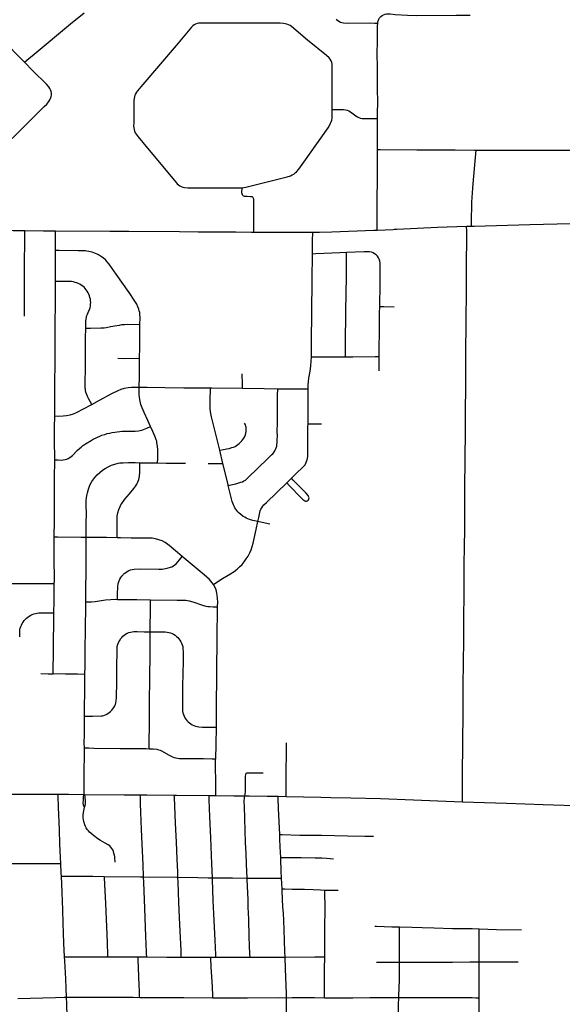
# Model space of a CAD drawing. Header units: feet. Extents: x 1677015 to 1902061, y 161166 to 378285.
# Tile 58 of 66: x 1795703 to 1800806, y 338786 to 348046. Entities that reach past the tile are written whole.
import ezdxf

# ---------------------------------------------------------------- set-up
doc = ezdxf.new("R2010")
doc.units = ezdxf.units.FT
doc.header["$MEASUREMENT"] = 0
doc.layers.add('326765_Road_Centerlines_O', color=7, linetype='Continuous')

msp = doc.modelspace()

# ---------------------------------------------------------------- linework, layer by layer
at = {"layer": '326765_Road_Centerlines_O'}
for p, q in [((1798314.3, 346047.7), (1798459.2, 346047.2)), ((1799906.7, 346102.8), (1799951.7, 346104.3)), ((1797614.6, 343870.8), (1797584.3, 343996.1)), ((1796833.3, 343879.6), (1797000.3, 343877.2)), ((1798132.6, 340742.8), (1798209.7, 340741.2)), ((1798209.7, 340741.2), (1798535.1, 340734.3)), ((1798535.1, 340734.3), (1798630.3, 340731.9)), ((1798170.9, 339871.4), (1798166.6, 339971.7)), ((1797500.3, 339230.8), (1797548.6, 339231))]:
    msp.add_line(p, q, dxfattribs=at)
for points in [[(1795748.2, 347645.9), (1795789.2, 347680), (1795839.8, 347722.1), (1796180.3, 348006.8), (1796308.3, 348109.9)], [(1799070.7, 348009.1), (1799072, 348020.7), (1799075.3, 348036.3), (1799080.4, 348051), (1799087.8, 348064.3), (1799098.2, 348075.7), (1799110.5, 348085.1), (1799124.2, 348092.3), (1799139, 348097.1), (1799154.3, 348099.7), (1799170.3, 348100.4), (1799186.4, 348099.8), (1799235.3, 348095.9), (1799349.8, 348088), (1799431.9, 348085.9), (1799808.6, 348087.7), (1799938.7, 348087.1)], [(1798641.6, 347200.3), (1798641.4, 347397.7), (1798641.2, 347562), (1798641.6, 347611.4), (1798640.3, 347627.8), (1798637.2, 347643.9), (1798631.6, 347659.3), (1798623.4, 347673.4), (1798612.9, 347685.9), (1798588.3, 347707.8), (1798410.6, 347853.9), (1798259, 347980.4), (1798245.7, 347990), (1798231.3, 347997.8), (1798216.3, 348003.7), (1798200.6, 348007.8), (1798184.4, 348010.1), (1798151.5, 348011.9), (1797937.8, 348012.7), (1797582.4, 348013.5), (1797402.5, 348013.2), (1797386.5, 348011.7), (1797371, 348008.7), (1797356.3, 348003.7), (1797342.7, 347996.4), (1797330.6, 347986.9), (1797319.4, 347975.7), (1797192.4, 347825.7), (1796842.8, 347413), (1796810.9, 347375.7), (1796801.2, 347362.8), (1796792.6, 347349.5), (1796785.9, 347335.3), (1796781.3, 347320.4), (1796778.3, 347305.1), (1796776.4, 347289.2), (1796775.3, 347240.3), (1796774.8, 347076.4), (1796774.6, 347043.7), (1796775.8, 347027.6), (1796778.2, 347012.1), (1796782.9, 346997.2), (1796789.5, 346983.2), (1796797.7, 346969.8), (1796817.3, 346944), (1796890.1, 346855.3), (1797173.3, 346515.4), (1797184.1, 346503.3), (1797195.5, 346492.3), (1797208.1, 346482.9), (1797221.7, 346475.7), (1797236.3, 346470.6), (1797251.6, 346467.5), (1797283.7, 346465.4), (1797480.4, 346464.2), (1797709.8, 346464.2), (1797734.1, 346464), (1797794.2, 346463.6)], [(1799070.7, 348009.1), (1799041.7, 348010), (1798993.2, 348011.5), (1798782.2, 348010.1), (1798749.7, 348011.7), (1798733.7, 348014.7), (1798718.6, 348019.9), (1798704.9, 348028.2), (1798693, 348038.9), (1798683.2, 348051.8)], [(1799068.4, 347115.4), (1799068.4, 347137.4), (1799069.5, 347186.4), (1799070.9, 347252), (1799069.7, 347415.8), (1799069.1, 347491.1), (1799068.4, 347579.6), (1799065.8, 347743.3), (1799067.3, 347825.1), (1799067, 347858), (1799067.9, 347874.3), (1799067.7, 347923.5), (1799068.4, 347988.7), (1799070.7, 348009.1)], [(1795748.2, 347645.9), (1795527.5, 347867.8)], [(1795631.2, 346929), (1795817, 347113.9), (1795934.4, 347228.1), (1795957, 347251.8), (1795977.9, 347277.1), (1795986.8, 347290.9), (1795993.7, 347305.7), (1795998.5, 347321.3), (1796001, 347337.5), (1796001, 347353.8), (1795998.4, 347369.9), (1795993.5, 347385.5), (1795986, 347400), (1795976.8, 347413.5), (1795955.3, 347438.3), (1795827.9, 347565.8), (1795748.2, 347645.9)], [(1797794.2, 346463.6), (1797812.4, 346466.2), (1797831.2, 346470), (1798220, 346568.6), (1798251.3, 346578.7), (1798266.1, 346585.6), (1798280.1, 346594.1), (1798293.1, 346604), (1798305.1, 346615.1), (1798326.7, 346639.9), (1798374.7, 346706.7), (1798602.7, 347028.6), (1798620.2, 347056.5), (1798627.6, 347071.1), (1798633.4, 347086.4), (1798637.6, 347102.2), (1798640.3, 347118.3), (1798641.7, 347134.7), (1798641.6, 347200.3)], [(1798641.6, 347200.3), (1798668.1, 347200.3), (1798733.1, 347200.3), (1798749.7, 347199.6), (1798766.4, 347197.7), (1798782.9, 347193.8), (1798798.7, 347187.9), (1798813.5, 347179.7), (1798840, 347159.6), (1798865.7, 347140.1), (1798879.2, 347131.7), (1798893.4, 347124.9), (1798908.3, 347120.1), (1798923.6, 347116.9), (1798939.5, 347115.4), (1799037.1, 347115.4), (1799068.4, 347115.4)], [(1799068.1, 346826), (1799068.2, 346891.7), (1799068.4, 347115.4)], [(1799064.4, 346067.9), (1799064.8, 346105.3), (1799066.5, 346269.2), (1799068, 346629.6), (1799068.1, 346826)], [(1799068.1, 346826), (1799094.7, 346825.7), (1799438.9, 346822.6), (1799799.5, 346821.9), (1799979.9, 346819.9), (1799997.5, 346819.7)], [(1799951.7, 346104.3), (1799952.4, 346133.8), (1799956.8, 346329.5), (1799963.3, 346459.8), (1799969.9, 346541.2), (1799994, 346784.5), (1799997.5, 346819.7)], [(1799997.5, 346819.7), (1800127.4, 346818.3), (1800422.4, 346819.9), (1800717.5, 346818.9), (1800947, 346818.2), (1801242.1, 346816.4), (1801488.1, 346815.4), (1801554.9, 346812.6)], [(1797903.7, 346048.7), (1797903.7, 346082.4), (1797903.5, 346309.8), (1797904.1, 346342.4), (1797903.6, 346358), (1797902.2, 346364.7), (1797899.4, 346370.9), (1797895, 346375.2), (1797889.2, 346378.6), (1797874.4, 346381.4), (1797842.1, 346382.2), (1797825.7, 346382.6), (1797816, 346384), (1797810.5, 346386), (1797806.2, 346388.9), (1797801.6, 346393.8), (1797798.1, 346398.7), (1797794.8, 346406.5), (1797793.5, 346416), (1797794.2, 346463.6)], [(1799951.7, 346104.3), (1799976.8, 346105), (1800501.5, 346119.8), (1801141, 346136.7), (1801469, 346141.7), (1801560.6, 346142.3)], [(1795411.3, 346065.9), (1795641.2, 346062.6), (1795752.3, 346062.4)], [(1795746.7, 345256.1), (1795747.4, 345436.8), (1795749.4, 345726.2), (1795748.7, 345793.5), (1795750.8, 345923.9), (1795751.9, 346021.9), (1795752.3, 346062.4)], [(1795752.3, 346062.4), (1795926.1, 346061.5), (1796040.9, 346061)], [(1796040.1, 345874.9), (1796040.8, 346006), (1796040.9, 346022.3), (1796040.9, 346061)], [(1796040.9, 346061), (1796550.1, 346058.5), (1796730.8, 346057.6), (1797207, 346052.6), (1797382.3, 346052.1), (1797392.3, 346052), (1797397.6, 346052)], [(1797397.6, 346052), (1797736.7, 346049.5), (1797884.1, 346048.9), (1797903.7, 346048.7)], [(1797903.7, 346048.7), (1798031.4, 346047.3), (1798293.5, 346047.4), (1798314.3, 346047.7)], [(1798456.8, 345842.1), (1798458.3, 345980.2), (1798459, 346031), (1798459.2, 346047.2)], [(1798459.2, 346047.2), (1798522.4, 346046.9), (1798638, 346049.4), (1799034.4, 346066.7), (1799064.4, 346067.9)], [(1799064.4, 346067.9), (1799216.1, 346073.9), (1799228.8, 346074.6), (1799245.4, 346075.3)], [(1799245.4, 346075.3), (1799250.6, 346075.6), (1799632.5, 346094.1), (1799906.7, 346102.8)], [(1799890, 343395.2), (1799890.4, 343440.2), (1799891, 343620.3), (1799893.4, 343931.1), (1799896.3, 344160.1), (1799897, 344323.8), (1799898.8, 344634.6), (1799899.4, 344798.2), (1799900.1, 344961.9), (1799901.7, 345141.8), (1799905.8, 345567.2), (1799905.8, 345730.9), (1799906.4, 345796.2), (1799908.2, 345943.5), (1799907.2, 346058), (1799906.7, 346102.8)], [(1796039, 345584.6), (1796039.2, 345614.2), (1796039.4, 345728.6), (1796040.1, 345874.9)], [(1796833.6, 345178.9), (1796835.5, 345242.2), (1796833.2, 345275.1), (1796831.5, 345290.9), (1796827.8, 345307.8), (1796823.6, 345323.9), (1796815.3, 345345.6), (1796803.5, 345369.2), (1796787.2, 345398.1), (1796732.4, 345479.7), (1796610, 345652.8), (1796543.3, 345745.4), (1796523, 345771.6), (1796511.5, 345783.7), (1796486.9, 345805.8), (1796473.7, 345815.9), (1796445.5, 345833.6), (1796430.7, 345841), (1796414.4, 345848.3), (1796400.2, 345854), (1796384.4, 345859.2), (1796368.1, 345863.7), (1796352.2, 345866.9), (1796333.8, 345870), (1796319.3, 345871.3), (1796253.8, 345872.9), (1796074.2, 345874.6), (1796040.1, 345874.9)], [(1798446.4, 344875.3), (1798448.4, 345033.3), (1798451.2, 345279.3), (1798450.6, 345328.5), (1798452, 345394.1), (1798453.3, 345492.4), (1798454.8, 345656.5), (1798456.3, 345787.7), (1798456.8, 345842.1)], [(1798776.7, 345857), (1798715.4, 345854.6), (1798486.7, 345843.6), (1798456.8, 345842.1)], [(1798766.5, 344876.2), (1798767.2, 344913.1), (1798768.7, 344994.8), (1798771.5, 345305.4), (1798775.4, 345632.3), (1798776.7, 345795.8), (1798776.7, 345828.5), (1798776.7, 345857)], [(1799089.3, 345348.5), (1799092.7, 345562.5), (1799093.1, 345628.2), (1799094.1, 345742.7), (1799092.7, 345759.5), (1799089.7, 345776.1), (1799084.5, 345792.3), (1799076.8, 345807.7), (1799066.7, 345821.6), (1799054.9, 345833.7), (1799041.5, 345844.4), (1799026.7, 345852.6), (1799010.9, 345859.1), (1798994.1, 345862.9), (1798977.2, 345864.1), (1798944.3, 345863.4), (1798776.7, 345857)], [(1796032.1, 344319.7), (1796034.3, 344452.7), (1796034.6, 344599.8), (1796036, 344845), (1796037.1, 344975.8), (1796036.2, 345106.7), (1796037.7, 345237.8), (1796039.5, 345319.6), (1796038, 345450.6), (1796039, 345584.6)], [(1796323.7, 345145.5), (1796324.1, 345197), (1796325, 345214), (1796327.1, 345229.6), (1796330, 345245.7), (1796332.6, 345254.8), (1796335.2, 345263.1), (1796339.9, 345275), (1796347.6, 345291.5), (1796360.6, 345321.7), (1796365.3, 345337.4), (1796368.3, 345353.4), (1796370, 345369.6), (1796370.5, 345385.9), (1796369.8, 345402.1), (1796367.8, 345417.5), (1796363.9, 345433.2), (1796358.9, 345448.4), (1796353.1, 345463.4), (1796346.1, 345478.1), (1796337.9, 345492.2), (1796329, 345505.6), (1796319.2, 345518.2), (1796308.3, 345529.6), (1796295.7, 345540), (1796282.4, 345549.2), (1796268.6, 345557.4), (1796253.9, 345564.6), (1796238.7, 345570.4), (1796223.1, 345575.4), (1796207.3, 345579.6), (1796191.3, 345582.6), (1796175.1, 345583.9), (1796076.7, 345584.4), (1796039, 345584.6)], [(1799084.8, 344877.9), (1799087.9, 345186.5), (1799088.2, 345284.6), (1799089.3, 345348.5)], [(1799089.3, 345348.5), (1799127.8, 345347.9), (1799225.9, 345346.1)], [(1796381.2, 344427.4), (1796366.5, 344454.2), (1796350.7, 344482.9), (1796344.3, 344497), (1796337.3, 344512.9), (1796331.6, 344527.1), (1796326.1, 344543.8), (1796321.9, 344559.3), (1796320.2, 344569.8), (1796318.9, 344580.8), (1796318.4, 344592.1), (1796318.8, 344657.8), (1796320.4, 344739.6), (1796321, 344821.5), (1796321.9, 344936.2), (1796322.1, 345001.8), (1796323.2, 345025.8), (1796322.9, 345049.8), (1796323.7, 345145.5)], [(1796323.7, 345145.5), (1796351, 345145.4), (1796367.2, 345145.5), (1796464.8, 345146.4), (1796497.3, 345149), (1796516.9, 345151.5), (1796545.6, 345156.2), (1796593.3, 345166), (1796641, 345174.4), (1796662.6, 345177.7), (1796688.8, 345180.2), (1796720.9, 345181.7), (1796833.6, 345178.9)], [(1796830.8, 344861), (1796832.4, 344966), (1796833.7, 345113.3), (1796833.6, 345178.9)], [(1796626.4, 344862.4), (1796677.9, 344861), (1796798.3, 344861.1), (1796830.8, 344861)], [(1796827.5, 344589.1), (1796830.2, 344687.6), (1796830.4, 344835), (1796830.8, 344861)], [(1798417.3, 344573.1), (1798417.4, 344609.3), (1798419.1, 344642.1), (1798422.7, 344674.6), (1798433.9, 344739.2), (1798441, 344787.8), (1798445.5, 344836.6), (1798446.4, 344869.4), (1798446.4, 344875.3)], [(1798446.4, 344875.3), (1798477.8, 344875.4), (1798766.5, 344876.2)], [(1798766.5, 344876.2), (1798835.5, 344876.4), (1799046.8, 344877.7), (1799084.8, 344877.9)], [(1799083.7, 344744.9), (1799084.5, 344843.1), (1799084.8, 344877.9)], [(1797797.5, 344579.6), (1797797.1, 344616.4), (1797796.1, 344715.8)], [(1796381.2, 344427.4), (1796454.4, 344467.6), (1796569.7, 344530.3), (1796628.2, 344559.9), (1796658.5, 344572.4), (1796690, 344581.4), (1796722.4, 344587.1), (1796755, 344589.5), (1796827.5, 344589.1)], [(1796933, 344220.5), (1796906.6, 344277.1), (1796873, 344351.6), (1796853.6, 344396.5), (1796842.8, 344427.3), (1796834.7, 344458.9), (1796829.6, 344491.3), (1796827.2, 344523.9), (1796826.9, 344573.1), (1796827.5, 344589.1)], [(1796827.5, 344589.1), (1796902.6, 344588.7), (1797066.7, 344586.3), (1797247.1, 344584.8), (1797496.2, 344582.9)], [(1797584.3, 343996.1), (1797565.8, 344072.2), (1797508.1, 344309.7), (1797498.7, 344358.6), (1797494.8, 344390.2), (1797495.1, 344423), (1797495.8, 344488.6), (1797496.1, 344554.4), (1797496.2, 344582.9)], [(1797496.2, 344582.9), (1797509.6, 344582.8), (1797797.5, 344579.6)], [(1797664.7, 343664.1), (1797703.5, 343673.4), (1797734.6, 343682.2), (1797781.7, 343695.3), (1797797.1, 343700.8), (1797811.7, 343708), (1797825.2, 343716.8), (1797850, 343737.6), (1797943.2, 343828), (1798036.5, 343918.6), (1798071.4, 343952.8), (1798082.6, 343964.5), (1798092.9, 343976.9), (1798101.9, 343990.5), (1798109.4, 344004.5), (1798115.6, 344019), (1798120, 344034.2), (1798122.7, 344050.2), (1798123.8, 344066.2), (1798124.7, 344081.3), (1798125.4, 344097), (1798126.4, 344128.9), (1798126, 344177.6), (1798126.1, 344251.6), (1798126.9, 344297.6), (1798127.6, 344360.8), (1798129, 344525.2), (1798129.9, 344557.8), (1798130.3, 344575.8)], [(1797797.5, 344579.6), (1798001.7, 344577.2), (1798130.3, 344575.8)], [(1798130.3, 344575.8), (1798313.3, 344573.7), (1798378.9, 344573.3), (1798417.3, 344573.1)], [(1798414.5, 344244.7), (1798417, 344478.1), (1798417.3, 344573.1)], [(1796032.1, 344319.7), (1796066.5, 344318.7), (1796111.7, 344319.7), (1796144.4, 344322.7), (1796176.5, 344328.8), (1796207.8, 344338.4), (1796237.8, 344351.3), (1796310.6, 344388.8), (1796368.1, 344420.3), (1796381.2, 344427.4)], [(1796032.3, 343906.3), (1796029.8, 344093.9), (1796030.5, 344223.8), (1796031.9, 344305.6), (1796032.1, 344319.7)], [(1796032.3, 343906.3), (1796064.4, 343905.1), (1796097.1, 343903.9), (1796113.2, 343905.2), (1796129.2, 343908.5), (1796144.8, 343913.1), (1796159.8, 343919.6), (1796173.8, 343927.8), (1796186.8, 343937.7), (1796198.8, 343948.7), (1796244.6, 343994.8), (1796268.4, 344016.9), (1796280.5, 344027.1), (1796293.9, 344037.3), (1796320.5, 344056.3), (1796375.5, 344089.6), (1796395.4, 344101.2), (1796414.7, 344111.5), (1796434.2, 344120.6), (1796456.6, 344130.2), (1796476.8, 344138.2), (1796502.4, 344146.3), (1796525.9, 344152.9), (1796549.3, 344158.9), (1796571.1, 344163.6), (1796596.4, 344168.2), (1796618.5, 344171.4), (1796644.4, 344174.1), (1796665.8, 344175.3), (1796692.8, 344176.7), (1796757.1, 344175.7), (1796789.1, 344176), (1796821.3, 344179.2), (1796837.3, 344182.3), (1796853.1, 344186.4), (1796868.6, 344191.7), (1796898.4, 344205), (1796933, 344220.5)], [(1797000.3, 343877.2), (1797000.7, 343919.7), (1797000.9, 343952.5), (1797001.8, 343985.1), (1797001.7, 344001.5), (1796999.1, 344034.1), (1796993.6, 344066.4), (1796991.2, 344081.2), (1796986.7, 344096), (1796980.9, 344112.8), (1796974.8, 344128.9), (1796954.4, 344173), (1796933, 344220.5)], [(1797584.3, 343996.1), (1797618.3, 344002.8), (1797650.7, 344009.3), (1797673.5, 344014.7), (1797698.7, 344021.6), (1797714.3, 344026.8), (1797729.2, 344033.4), (1797743.2, 344041.6), (1797755.7, 344050.6), (1797768.3, 344061.7), (1797779.7, 344072.5), (1797791.7, 344085.6), (1797802.2, 344098.3), (1797811.4, 344111.8), (1797819.5, 344125.9), (1797826.1, 344140.7), (1797830.4, 344156.6), (1797832.9, 344172.9), (1797833.9, 344189.3), (1797833.5, 344205.9), (1797832.5, 344214.2), (1797829.6, 344224.6), (1797825.3, 344235.3), (1797817.3, 344252.2)], [(1798258.7, 343733.4), (1798317.2, 343791.1), (1798353, 343824.8), (1798376.6, 343847.5), (1798386.5, 343860.6), (1798394.5, 343874.9), (1798400.8, 343890), (1798405.5, 343905.6), (1798409.1, 343921.3), (1798411.9, 343937.4), (1798413.2, 343953.7), (1798414.1, 343969.2), (1798413.6, 344002), (1798414.3, 344051.8), (1798413.5, 344117.4), (1798414.2, 344215.8), (1798414.5, 344244.7)], [(1798414.5, 344244.7), (1798446.4, 344244.5), (1798540.1, 344243.7)], [(1796027.9, 343179.2), (1796028.6, 343337.7), (1796029.8, 343418.5), (1796030.5, 343466.6), (1796030.5, 343579.4), (1796030.2, 343656.4), (1796031.3, 343736.8), (1796032.4, 343899.5), (1796032.3, 343906.3)], [(1796327.4, 343177), (1796328.7, 343307.5), (1796329.6, 343406), (1796328.1, 343471.7), (1796329, 343520.7), (1796331.8, 343552.8), (1796337.6, 343582.3), (1796341.1, 343597.6), (1796348.6, 343629.3), (1796359.3, 343659.7), (1796366, 343674.3), (1796382.2, 343702.1), (1796399.9, 343729.3), (1796409.6, 343742), (1796431.6, 343765.7), (1796455.6, 343787.7), (1796480.9, 343807.9), (1796507.9, 343826), (1796536.2, 343841.9), (1796565.8, 343855.2), (1796596.4, 343866.3), (1796627.6, 343874.4), (1796643.5, 343876.9), (1796675.9, 343879.8), (1796724.9, 343880.9), (1796789.3, 343880.2), (1796833.3, 343879.6)], [(1796619.2, 343173.4), (1796618.8, 343212.5), (1796618.7, 343228.7), (1796618.9, 343293.9), (1796618.4, 343359.2), (1796619.2, 343375.5), (1796621.4, 343391.6), (1796624.9, 343407.4), (1796634.4, 343438.5), (1796646.7, 343468.7), (1796654.4, 343483.1), (1796663.3, 343496.7), (1796693.2, 343535.6), (1796735.2, 343585.7), (1796777.1, 343635.7), (1796795.5, 343662.6), (1796803.5, 343676.8), (1796810.6, 343691.5), (1796816.7, 343706.6), (1796821.8, 343722.2), (1796825.8, 343738), (1796828.6, 343754.1), (1796831.6, 343786.6), (1796832.5, 343819.2), (1796832.7, 343835.6), (1796833.3, 343879.6)], [(1797000.3, 343877.2), (1797081.4, 343876.1), (1797262.3, 343875)], [(1797476.9, 343872.1), (1797544.5, 343871.9), (1797578, 343871.4), (1797614.6, 343870.8)], [(1797664.7, 343664.1), (1797662.2, 343674.6), (1797614.6, 343870.8)], [(1798213.9, 343689.6), (1798247.2, 343722.1), (1798258.7, 343733.4)], [(1798213.9, 343689.6), (1798241.6, 343661.3), (1798346.2, 343553.9), (1798369.4, 343530), (1798375, 343525.8), (1798383.4, 343521.1), (1798392, 343519.3), (1798399.7, 343519.1), (1798407.7, 343521.5), (1798414.7, 343525.9), (1798419.7, 343531.6), (1798423.4, 343539.8), (1798424.6, 343547.7), (1798423.6, 343556.3), (1798420.6, 343563.1), (1798416, 343570.8), (1798393.4, 343595.5), (1798298.7, 343689.3), (1798276.4, 343713.9), (1798258.7, 343733.4)], [(1797942.6, 343326.3), (1797895.1, 343336.7), (1797863.7, 343345.8), (1797833.4, 343358.2), (1797819, 343365.9), (1797805.1, 343374.6), (1797778.9, 343394.1), (1797766.7, 343405.1), (1797755.3, 343416.8), (1797744.9, 343429.2), (1797735.4, 343442.2), (1797726.9, 343455.7), (1797719.2, 343470.2), (1797712.4, 343483.9), (1797706.7, 343500.4), (1797701.9, 343515.8), (1797685, 343579), (1797664.7, 343664.1)], [(1797942.6, 343326.3), (1797950.9, 343363.1), (1797961.3, 343411), (1797965.9, 343426.8), (1797971.9, 343442), (1797979.7, 343456.4), (1797989.3, 343469.7), (1798000.3, 343481.9), (1798023.9, 343504.6), (1798213.9, 343689.6)], [(1799867.1, 340690.9), (1799866.3, 340797.7), (1799867, 340961.9), (1799870.7, 341224.6), (1799873.1, 341552.9), (1799875, 341782.9), (1799879.3, 342209.7), (1799881, 342423.2), (1799882.4, 342636.6), (1799884.2, 342915.8), (1799887, 343096.3), (1799889.3, 343244.1), (1799890, 343395.2)], [(1797526.1, 342732.7), (1797594.4, 342781.9), (1797679.5, 342831.5), (1797721.2, 342857.6), (1797747.2, 342877), (1797771.3, 342899.1), (1797793.9, 342922.8), (1797814.9, 342947.9), (1797834.2, 342974.2), (1797851.1, 343001.7), (1797866.1, 343030.7), (1797879.2, 343060.7), (1797889.7, 343091.5), (1797897.8, 343123.1), (1797925.5, 343251.2), (1797942.6, 343326.3)], [(1798055.3, 343301), (1798039.4, 343305), (1797942.6, 343326.3)], [(1796028.5, 342743.2), (1796028.8, 342766.2), (1796028.9, 342847.7), (1796027.6, 342913), (1796026.7, 342994.6), (1796027.7, 343125.3), (1796027.9, 343179.2)], [(1796327.4, 343177), (1796282.2, 343177.5), (1796061.4, 343178.9), (1796027.9, 343179.2)], [(1796324.4, 342570.6), (1796325.1, 342633.7), (1796326, 342712.6), (1796327.4, 342835.6), (1796327.4, 342926.2), (1796327.4, 342988.7), (1796327.4, 343049.3), (1796327.5, 343078.1), (1796327.4, 343177)], [(1796619.2, 343173.4), (1796520.4, 343175.3), (1796387.5, 343176.1), (1796327.4, 343177)], [(1797232.4, 342997.3), (1797185.5, 343036.7), (1797109.8, 343100), (1797083.7, 343119.6), (1797070.2, 343128.4), (1797041.7, 343143.8), (1797011.7, 343155.8), (1796980.4, 343164.3), (1796964.5, 343167.1), (1796948.5, 343168.8), (1796850, 343170), (1796751.1, 343171.3), (1796652.1, 343172.8), (1796619.2, 343173.4)], [(1796622.4, 342594.6), (1796623.7, 342636.6), (1796626.4, 342719.6), (1796628.3, 342736.5), (1796632, 342753.3), (1796637.4, 342769.4), (1796644.4, 342785.1), (1796653.2, 342799.6), (1796663.1, 342813.4), (1796674.5, 342826.2), (1796678.4, 342829.9), (1796686.8, 342837.8), (1796699.9, 342848.6), (1796714.3, 342857.9), (1796729.9, 342865.3), (1796745.4, 342871.4), (1796762, 342876.3), (1796779.1, 342878.5), (1796829, 342880.7), (1797010.5, 342877.9), (1797043.2, 342879.1), (1797075.2, 342883.2), (1797090.7, 342886.8), (1797120.8, 342896.1), (1797134.8, 342901.9), (1797148.4, 342909.5), (1797161.8, 342918.8), (1797173.6, 342929.3), (1797206.1, 342966.8), (1797232.4, 342997.3)], [(1797526.1, 342732.7), (1797486.6, 342780.6), (1797437.8, 342824.5), (1797232.4, 342997.3)], [(1795278, 342744.9), (1795333, 342745.2), (1795412.5, 342745.1), (1795520, 342743.3), (1795666.8, 342743.6), (1795830.6, 342743.9), (1795912.5, 342744), (1795977.9, 342743.5), (1796028.5, 342743.2)], [(1796024.4, 342468), (1796024.8, 342488.2), (1796026.5, 342553.5), (1796027.8, 342684.5), (1796028.5, 342743.2)], [(1797563.7, 342522.9), (1797564.9, 342570.1), (1797564.2, 342602.8), (1797560.9, 342635.3), (1797558, 342651.4), (1797549.3, 342683), (1797537.3, 342713.4), (1797526.1, 342732.7)], [(1796324.4, 342570.6), (1796361.7, 342570.8), (1796378.6, 342570.9), (1796411.8, 342573.5), (1796509.7, 342588.7), (1796558.5, 342593.6), (1796607.6, 342594.8), (1796622.4, 342594.6)], [(1796622.4, 342594.6), (1796805.2, 342592.2), (1796932.6, 342590.9)], [(1796315.2, 341889.1), (1796317.1, 341964.9), (1796317.9, 342029.5), (1796318.7, 342093.7), (1796319.6, 342174.5), (1796321.3, 342260.4), (1796322.2, 342309), (1796322.2, 342370.6), (1796323.4, 342480), (1796324.1, 342539), (1796324.4, 342570.6)], [(1796930.6, 342289.9), (1796930.4, 342344.4), (1796932.2, 342475.6), (1796932.5, 342557.5), (1796932.6, 342590.9)], [(1796932.6, 342590.9), (1797184.5, 342588.2), (1797266.5, 342585.5), (1797298.3, 342580.9), (1797329.7, 342572.7), (1797423.2, 342540.3), (1797455.1, 342530.9), (1797471.5, 342527.6), (1797488.3, 342525.8), (1797521.9, 342524.5), (1797563.7, 342522.9)], [(1797552.9, 341393.8), (1797553.5, 341474.1), (1797557, 341997.9), (1797559, 342145), (1797560.5, 342259.2), (1797562.8, 342488.3), (1797563.7, 342522.9)], [(1795704.3, 342242.2), (1795702.8, 342274.4), (1795705.2, 342306.7), (1795708.4, 342322.5), (1795713.2, 342337.9), (1795719.1, 342353), (1795726.3, 342367.5), (1795734.7, 342381.2), (1795744.3, 342394.2), (1795755, 342406.4), (1795766.7, 342417.5), (1795779.1, 342427.9), (1795792.4, 342437.1), (1795806.5, 342445), (1795821.1, 342451.9), (1795836.3, 342457.3), (1795852, 342461.2), (1795883.9, 342466.6), (1795916.1, 342468.4), (1795980.3, 342468.2), (1796024.4, 342468)], [(1796016.5, 341894.5), (1796019.6, 342127.8), (1796023.8, 342439.1), (1796024.4, 342468)], [(1796312.3, 341496.9), (1796354.3, 341495.7), (1796387.1, 341494.8), (1796469.3, 341497.8), (1796485.5, 341500.3), (1796501.1, 341505.4), (1796516, 341512.4), (1796530.3, 341520.5), (1796543.8, 341529.8), (1796556.4, 341540.4), (1796568.3, 341551.8), (1796579.1, 341564.1), (1796588.5, 341577.6), (1796596.4, 341592), (1796603.1, 341607), (1796608, 341622.6), (1796611.3, 341638.8), (1796614.6, 341671.7), (1796616.7, 341819.7), (1796617.9, 341967.6), (1796616.9, 341984.1), (1796617.2, 342000.6), (1796616.1, 342017.1), (1796618.2, 342050.1), (1796618.8, 342131.1), (1796619.9, 342147.3), (1796623.4, 342163.4), (1796628.5, 342179.1), (1796635.1, 342194.1), (1796643.1, 342208.4), (1796652.3, 342222), (1796662.5, 342234.9), (1796673.5, 342247.1), (1796685.7, 342258), (1796699, 342267.5), (1796713.2, 342275.7), (1796728.2, 342282.5), (1796743.8, 342287.4), (1796759.9, 342290.3), (1796776.3, 342291.7), (1796809.2, 342292.2), (1796874.8, 342290), (1796930.6, 342289.9)], [(1796919.9, 341189.7), (1796920.4, 341237.6), (1796921.1, 341303.1), (1796922.6, 341368.5), (1796923.1, 341434.2), (1796923.7, 341595.4), (1796924.2, 341643.9), (1796925, 341691.9), (1796926.4, 341789.2), (1796927, 341886.7), (1796927.1, 341918.7), (1796929, 342016.6), (1796931.2, 342147.7), (1796930.6, 342289.9)], [(1796930.6, 342289.9), (1797039.1, 342289.7), (1797072.2, 342287.9), (1797088.7, 342285.8), (1797104.9, 342282.7), (1797120.8, 342278.5), (1797136.1, 342273.2), (1797150.7, 342266), (1797164.5, 342256.9), (1797177.2, 342246.5), (1797189.2, 342235.2), (1797200.2, 342223.1), (1797210.1, 342210), (1797218.7, 342195.9), (1797225.9, 342181.1), (1797231.8, 342165.9), (1797236.1, 342150.1), (1797238.3, 342133.8), (1797239.5, 342100.9), (1797239.3, 342051.6), (1797239.3, 342018.9), (1797239.3, 342003), (1797238, 341904.4), (1797234.6, 341773), (1797234, 341707.3), (1797232.8, 341576.3), (1797233.2, 341559.9), (1797234.8, 341543.5), (1797238, 341527.4), (1797242.8, 341511.7), (1797248.9, 341496.5), (1797256.3, 341481.9), (1797265.4, 341468.1), (1797275.6, 341455.2), (1797286.8, 341443.3), (1797299.1, 341432.3), (1797312.2, 341422.4), (1797326.3, 341413.9), (1797341.2, 341406.9), (1797356.7, 341401.5), (1797372.7, 341397.5), (1797388.9, 341395.2), (1797421.8, 341393.4), (1797503.9, 341392.7), (1797520.4, 341393.1), (1797552.9, 341393.8)], [(1795900.3, 341895.8), (1795970.8, 341894.9), (1796016.5, 341894.5)], [(1796142.3, 341891.8), (1796133.9, 341891.8), (1796016.5, 341894.5)], [(1796315.2, 341889.1), (1796245.9, 341891.3), (1796142.3, 341891.8)], [(1796315.1, 341782.9), (1796315.2, 341797.3), (1796315.2, 341889.1)], [(1796312.3, 341496.9), (1796312.7, 341520.5), (1796315.1, 341782.9)], [(1796310.9, 341198.9), (1796310.7, 341243.7), (1796311.1, 341324.9), (1796310.9, 341406.5), (1796312.3, 341496.9)], [(1797546.2, 341094.8), (1797551.7, 341229.7), (1797552.9, 341393.8)], [(1798209.7, 340741.2), (1798209.5, 340773.7), (1798208.8, 340854.7), (1798209.5, 340919.3), (1798210.1, 340967.8), (1798211.7, 341161.9), (1798212.1, 341226.7), (1798212, 341244.3)], [(1796309.9, 340758.9), (1796310, 340785.6), (1796310.5, 340953.1), (1796311.1, 341152.8), (1796310.9, 341198.9)], [(1796310.9, 341198.9), (1796351.9, 341197.8), (1796401.1, 341196.3), (1796647.2, 341192.6), (1796893.4, 341190.5), (1796919.9, 341189.7)], [(1796919.9, 341189.7), (1796959, 341188.5), (1796991.6, 341184.6), (1797007.6, 341180.9), (1797023, 341175.4), (1797037.9, 341168.6), (1797109.6, 341128.6), (1797139.1, 341114.1), (1797154.4, 341108.3), (1797170.2, 341104), (1797186.3, 341101.2), (1797202.7, 341099.5), (1797251.9, 341097), (1797350.4, 341096.9), (1797432.4, 341096.6), (1797514.3, 341095.3), (1797546.2, 341094.8)], [(1797546.2, 340749.8), (1797546.2, 340778.3), (1797546.2, 340885), (1797545.3, 341017), (1797545.7, 341082.5), (1797546.2, 341094.8)], [(1797820.6, 340746.5), (1797823.2, 340758.7), (1797824.7, 340768.6), (1797825.5, 340780.8), (1797826.3, 340832.2), (1797828, 340932.5), (1797828.7, 340942.9), (1797829.6, 340950.6), (1797830.3, 340954.4), (1797832, 340958.3), (1797834.9, 340962.2), (1797842.4, 340963.7), (1797850.1, 340963.8), (1797992.4, 340961.9)], [(1795609.2, 340762.5), (1795785.7, 340762.9), (1796062.6, 340761.8)], [(1796089.4, 340109.2), (1796086.6, 340166.2), (1796081.3, 340296.7), (1796076.2, 340426.6), (1796068.2, 340639.5), (1796063.7, 340739.1), (1796062.6, 340761.8)], [(1796062.6, 340761.8), (1796162.4, 340761.4), (1796309.9, 340758.9)], [(1796312.1, 340639), (1796309.6, 340643), (1796306.6, 340648.4), (1796304.6, 340652.8), (1796303.2, 340657.1), (1796302.3, 340661.1), (1796301.8, 340665.5), (1796301, 340671.1), (1796300.6, 340676.3), (1796300.5, 340682.9), (1796301.4, 340702.2), (1796302.4, 340726.4), (1796304.3, 340742.7), (1796306.4, 340751.5), (1796309.9, 340758.9)], [(1796312.1, 340639), (1796315.4, 340646.5), (1796317.8, 340653.2), (1796319.7, 340661.3), (1796320.4, 340668.4), (1796321, 340675.2), (1796321.4, 340682.9), (1796321.9, 340698.8), (1796319.9, 340727.1), (1796317.5, 340741.3), (1796314.5, 340750.5), (1796309.9, 340758.9)], [(1796309.9, 340758.9), (1796686.4, 340756.8), (1796836.8, 340756.6)], [(1796836.8, 340756.6), (1796899.3, 340756.6), (1797156.6, 340753.9)], [(1796867.9, 339984.4), (1796863, 340098.2), (1796853.8, 340295), (1796847.8, 340430.8), (1796845.5, 340512.3), (1796842.4, 340593.6), (1796839.2, 340670.1), (1796837.5, 340732.1), (1796836.8, 340756.6)], [(1797190.8, 339981.4), (1797189.1, 340030.9), (1797184.4, 340152.7), (1797177.5, 340312), (1797169.6, 340490.4), (1797157.8, 340731.2), (1797156.6, 340753.9)], [(1797156.6, 340753.9), (1797177.8, 340753.7), (1797483.4, 340750.8)], [(1797483.4, 340750.8), (1797489, 340750.8), (1797546.2, 340749.8)], [(1797515.1, 339976.8), (1797508.6, 340107.4), (1797499.2, 340353.2), (1797489.9, 340549.7), (1797484.6, 340713.7), (1797483.4, 340750.8)], [(1797546.2, 340749.8), (1797718.2, 340746.7), (1797766, 340746.5), (1797820.6, 340746.5)], [(1797841.5, 339973.6), (1797835.3, 340105.4), (1797832, 340206.9), (1797827.7, 340305.1), (1797823.2, 340424.7), (1797819.8, 340529.8), (1797815.7, 340649.2), (1797814, 340686.1), (1797814.9, 340706.1), (1797816, 340718.3), (1797817.4, 340729), (1797820.6, 340746.5)], [(1797820.6, 340746.5), (1797860.2, 340745.9), (1798029.4, 340745), (1798132.6, 340742.8)], [(1798148.3, 340382.9), (1798145.9, 340442), (1798137.6, 340627.6), (1798133.4, 340724), (1798132.6, 340742.8)], [(1798630.3, 340731.9), (1798817.5, 340727.1), (1799096.2, 340720.5), (1799407.5, 340709.5), (1799636.9, 340700.1), (1799867.1, 340690.9)], [(1799867.1, 340690.9), (1800281.5, 340677.4), (1800625.8, 340665.3), (1801019.5, 340652.6), (1801183.4, 340646.8), (1801691.9, 340633.1), (1801905.1, 340627.3), (1802167.6, 340621.7), (1802430.1, 340616), (1802531.5, 340613.3)], [(1796599.2, 340123.5), (1796599.2, 340138.3), (1796598.7, 340150.2), (1796596.2, 340174.2), (1796593.4, 340190.4), (1796589.4, 340206.5), (1796584.5, 340222.2), (1796578.3, 340237.5), (1796570.6, 340252), (1796561.1, 340265.4), (1796549.4, 340276.9), (1796535.9, 340286.2), (1796507.2, 340301.6), (1796463.8, 340325.3), (1796436.3, 340343.5), (1796397, 340373.6), (1796372, 340395.2), (1796360.1, 340406.6), (1796349, 340418.7), (1796338.6, 340431.5), (1796329, 340444.9), (1796321.1, 340459.4), (1796315.1, 340474.7), (1796305.8, 340506.3), (1796302.3, 340522.5), (1796300.3, 340538.8), (1796299.8, 340555.3), (1796300.4, 340571.8), (1796304.5, 340604.5), (1796312.1, 340639)], [(1798148.3, 340382.9), (1798172, 340382.3), (1798336.4, 340378.4), (1798486, 340376.4), (1798542, 340376.4)], [(1798157.7, 340166), (1798154.1, 340265.7), (1798150, 340343.5), (1798148.3, 340382.9)], [(1798542, 340376.4), (1798785.8, 340370.3), (1798949.3, 340368.4), (1799031.1, 340367.3)], [(1795631.1, 340110.7), (1795800, 340110.5), (1795936.6, 340110.9), (1796002.1, 340110.5), (1796060.1, 340109.6), (1796089.4, 340109.2)], [(1796095, 339990.9), (1796093.9, 340018.3), (1796089.4, 340109.2)], [(1798157.7, 340166), (1798189.4, 340166.1), (1798253.5, 340166.3), (1798351, 340165.5), (1798481.1, 340165.2), (1798545.9, 340164.1)], [(1798166.6, 339971.7), (1798163.5, 340042.7), (1798158.3, 340150.6), (1798157.7, 340166)], [(1798545.9, 340164.1), (1798587.2, 340161.9), (1798622.6, 340157.8), (1798654, 340152.9)], [(1796095, 339990.9), (1796121.7, 339990.8), (1796249.1, 339990.2), (1796389.7, 339989.9), (1796498.4, 339988.7)], [(1796124.7, 339231.3), (1796119.2, 339362), (1796112.2, 339548.2), (1796107.4, 339673.8), (1796101.2, 339838.4), (1796095, 339990.9)], [(1796531.8, 339233), (1796531.6, 339248.3), (1796529.8, 339368), (1796511.8, 339735.4), (1796507.6, 339854.2), (1796499.3, 339976.3), (1796498.4, 339988.7)], [(1796498.4, 339988.7), (1796838.2, 339984.7), (1796867.9, 339984.4)], [(1796898.6, 339233.6), (1796896.8, 339261.9), (1796895.7, 339278.2), (1796888.9, 339425.8), (1796878.9, 339688.2), (1796870, 339934.3), (1796867.9, 339984.4)], [(1796867.9, 339984.4), (1797181.9, 339981.6), (1797190.8, 339981.4)], [(1797222.1, 339230.1), (1797221.1, 339259.7), (1797220, 339292.5), (1797212.9, 339473.1), (1797206.3, 339604.2), (1797200.8, 339747.2), (1797193.9, 339933.2), (1797190.8, 339981.4)], [(1797190.8, 339981.4), (1797377.8, 339978.5), (1797475.2, 339977.3), (1797515.1, 339976.8)], [(1797548.6, 339231), (1797547.7, 339250.5), (1797541.7, 339389.1), (1797529.6, 339637.9), (1797523.9, 339763.5), (1797515.9, 339960), (1797515.1, 339976.8)], [(1797515.1, 339976.8), (1797703.9, 339974.5), (1797841.5, 339973.6)], [(1797841.5, 339973.6), (1797916.5, 339973.1), (1798008.4, 339973.3), (1798134.6, 339971.7), (1798166.6, 339971.7)], [(1797869.1, 339229.4), (1797868.2, 339257.3), (1797862.4, 339421.5), (1797857.8, 339585.6), (1797852.5, 339699), (1797850.8, 339767.9), (1797841.9, 339961.3), (1797841.5, 339973.6)], [(1798170.9, 339871.4), (1798197.7, 339871.5), (1798265.1, 339870.6), (1798312.4, 339869.7), (1798381.2, 339868.6), (1798462.1, 339866.5), (1798530.5, 339863.4), (1798573.1, 339860.2)], [(1798199.4, 339230.1), (1798197.2, 339279.2), (1798192.5, 339386.4), (1798190.4, 339485.9), (1798187.3, 339573), (1798183.2, 339643.5), (1798179, 339703.7), (1798171.8, 339851.9), (1798170.9, 339871.4)], [(1798573.1, 339860.2), (1798607.3, 339860.2), (1798655, 339860.3), (1798699.6, 339860.2)], [(1798575.2, 339712), (1798575, 339728.6), (1798574.3, 339811.9), (1798573.1, 339860.2)], [(1798571.4, 339232), (1798574.1, 339548.1), (1798575.1, 339636.3), (1798575.2, 339712)], [(1799042.1, 339520.5), (1799058.5, 339519.8), (1799202.4, 339515.9), (1799275.3, 339514.1)], [(1799274.7, 339182.8), (1799274.3, 339258.2), (1799274, 339307.2), (1799275, 339356.2), (1799275.3, 339435.4), (1799275.3, 339497.9), (1799275.3, 339514.1)], [(1799275.3, 339514.1), (1799394.5, 339511.2), (1799487.3, 339508.3), (1799600.9, 339505.5), (1799775, 339500.8), (1799877.2, 339498.9), (1799958.6, 339497.9), (1800025.5, 339497.4)], [(1800024.6, 339186.8), (1800024.4, 339370.2), (1800025.3, 339478.1), (1800025.5, 339497.4)], [(1800025.5, 339497.4), (1800186.6, 339491), (1800422.9, 339486.4)], [(1796124.7, 339231.3), (1796167, 339231.4), (1796265.6, 339231.3), (1796314.5, 339232.3), (1796380.1, 339232.8), (1796473.8, 339232.8), (1796531.8, 339233)], [(1796143, 338853.5), (1796139.2, 338937), (1796135.2, 339027.3), (1796126.2, 339196), (1796124.7, 339231.3)], [(1796531.8, 339233), (1796719.2, 339233.7), (1796815.6, 339233.7)], [(1796815.6, 339233.7), (1796888.2, 339233.8), (1796898.6, 339233.6)], [(1796831.5, 338849.7), (1796830.8, 338863), (1796828.2, 338913.8), (1796825.6, 338963.4), (1796823.9, 339048.1), (1796816.7, 339208.4), (1796815.6, 339233.7)], [(1796898.6, 339233.6), (1797085.4, 339230.2), (1797222.1, 339230.1)], [(1797222.1, 339230.1), (1797315.2, 339230), (1797500.3, 339230.8)], [(1797519.1, 338848.2), (1797518.4, 338867.3), (1797515.4, 338949.8), (1797504.7, 339137.7), (1797501, 339217.2), (1797500.3, 339230.8)], [(1797548.6, 339231), (1797559.6, 339231.1), (1797635.9, 339231.1), (1797807.6, 339229.8), (1797869.1, 339229.4)], [(1797869.1, 339229.4), (1797955.5, 339228.8), (1798041.8, 339229.4), (1798199.4, 339230.1)], [(1798199.4, 339230.1), (1798480.3, 339233.1), (1798546, 339232.3), (1798571.4, 339232)], [(1798211.9, 338848.5), (1798211.9, 338886.4), (1798203.9, 339120.9), (1798199.4, 339230.1)], [(1798569.5, 338848.5), (1798569.6, 338883.8), (1798570.4, 339012.8), (1798570.4, 339126.5), (1798571.4, 339224.6), (1798571.4, 339232)], [(1799058, 339182.7), (1799197.3, 339182.7), (1799274.7, 339182.8)], [(1799268.2, 338850.9), (1799269, 338869.1), (1799274.2, 339012.7), (1799274, 339061.9), (1799274.5, 339160), (1799274.7, 339182.8)], [(1799274.7, 339182.8), (1799402.4, 339182.6), (1799668.6, 339183.5), (1799773.2, 339183.5), (1799938, 339185.1), (1800024.6, 339186.8)], [(1800023.5, 338847.8), (1800023, 338925.8), (1800024.4, 339062.4), (1800024.4, 339125), (1800024.6, 339186.8)], [(1800024.6, 339186.8), (1800205.8, 339186.8), (1800373.4, 339187), (1800389.9, 339186.8)], [(1795684.9, 338841.5), (1795801.1, 338844.9), (1795921.6, 338848.4), (1796038.7, 338850.9), (1796122.1, 338853.2), (1796143, 338853.5)], [(1796143, 338853.5), (1796213.6, 338854.7), (1796342, 338854.7), (1796422.6, 338854.7), (1796579.6, 338853.9), (1796769.6, 338852.1), (1796831.5, 338849.7)], [(1796158.8, 338481.7), (1796157.4, 338515.1), (1796150.8, 338669.6), (1796145.6, 338791.9), (1796143, 338853.5)], [(1796831.5, 338849.7), (1796869.6, 338849.2), (1797015.9, 338849.2), (1797112.4, 338849.2), (1797246.5, 338849.5), (1797519.1, 338848.2)], [(1797519.1, 338848.2), (1797639.8, 338847.7), (1797844.9, 338848.6), (1798140, 338849.3), (1798211.9, 338848.5)], [(1798211.9, 338848.5), (1798265.2, 338849.3), (1798476.1, 338849.3), (1798569.5, 338848.5)], [(1798212.2, 338482.5), (1798212.2, 338561), (1798212.2, 338707.2), (1798211.9, 338848.5)], [(1798569.5, 338848.5), (1798621.3, 338848.5), (1798725.6, 338848.5), (1798837.6, 338848.5), (1798997.5, 338849.5), (1799107.2, 338849.3), (1799268.2, 338850.9)], [(1799266.9, 338405.1), (1799266.9, 338431.2), (1799266.9, 338461.1), (1799266.9, 338528.4), (1799266.9, 338674), (1799266.9, 338781.5), (1799268.2, 338850.9)], [(1799268.2, 338850.9), (1799340.5, 338851.6), (1799503.5, 338850.1), (1799682.7, 338849.3), (1799902.1, 338849.3), (1799960.1, 338849.3), (1799994, 338848.5), (1800023.5, 338847.8)], [(1800019.2, 337806.9), (1800019, 337858.2), (1800019.8, 337914.8), (1800019.7, 337957.2), (1800019.8, 338009.7), (1800019.8, 338046.6), (1800019.7, 338094.5), (1800019.8, 338138.8), (1800020.4, 338186.2), (1800020.7, 338289.9), (1800022.5, 338373.8), (1800022.5, 338427.3), (1800023.4, 338508.4), (1800023.4, 338618.1), (1800024.4, 338705.6), (1800023.5, 338847.8)]]:
    msp.add_lwpolyline(points, dxfattribs=at)

doc.saveas('drawing.dxf')
